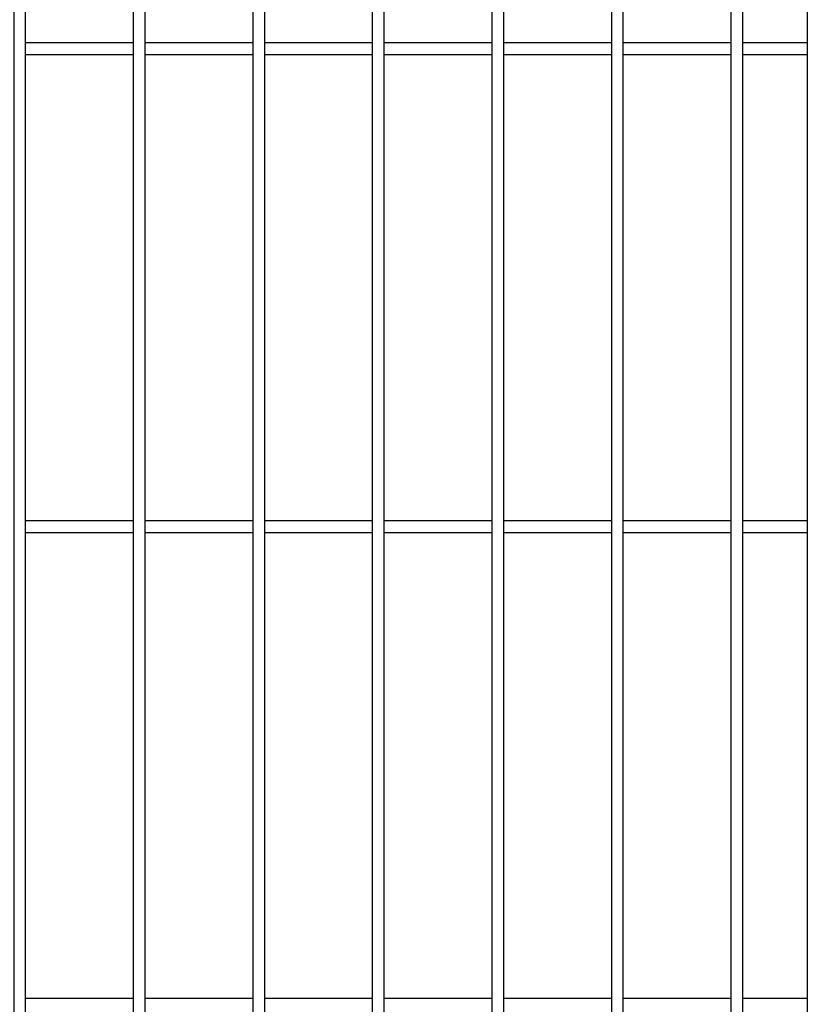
# Model space of a CAD drawing. Header units: inches. Extents: x 43593 to 117387, y -66787 to -26237.
# Tile 105 of 256: x 49973 to 50006, y -33610 to -33568. Entities that reach past the tile are written whole.
import ezdxf

# ---------------------------------------------------------------- set-up
doc = ezdxf.new("R2010")
doc.units = ezdxf.units.IN
doc.header["$MEASUREMENT"] = 0
doc.layers.add('AW OGRODZENIA', color=253, linetype='Continuous')

msp = doc.modelspace()

# ---------------------------------------------------------------- linework, layer by layer
at = {"layer": 'AW OGRODZENIA'}
for p, q in [((50005.618, -33529.891), (50005.618, -33644.491)), ((49972.918, -33569.351), (49977.422, -33569.351)), ((49972.918, -33569.351), (49977.422, -33569.351)), ((49972.918, -33569.351), (49977.422, -33569.351)), ((49972.918, -33569.351), (49977.422, -33569.351)), ((49972.918, -33569.351), (49977.422, -33569.351)), ((49972.918, -33569.351), (49977.422, -33569.351)), ((49972.918, -33569.351), (49977.422, -33569.351)), ((49972.918, -33569.351), (49977.422, -33569.351)), ((49972.918, -33569.351), (49977.422, -33569.351)), ((49972.918, -33569.351), (49977.422, -33569.351)), ((49972.918, -33569.351), (49977.422, -33569.351)), ((49972.918, -33569.351), (49977.422, -33569.351)), ((49972.918, -33569.351), (49977.422, -33569.351)), ((49972.918, -33569.351), (49977.422, -33569.351)), ((49972.918, -33569.351), (49977.422, -33569.351)), ((49972.918, -33569.351), (49977.422, -33569.351)), ((49972.918, -33569.351), (49977.422, -33569.351)), ((49972.918, -33569.351), (49977.422, -33569.351)), ((49972.918, -33569.351), (49977.422, -33569.351)), ((49972.918, -33569.351), (49977.422, -33569.351)), ((49972.918, -33569.351), (49977.422, -33569.351)), ((49972.918, -33569.351), (49977.422, -33569.351)), ((49972.918, -33569.351), (49977.422, -33569.351)), ((49972.918, -33569.351), (49977.422, -33569.351)), ((49972.918, -33569.351), (49977.422, -33569.351)), ((49977.918, -33569.351), (49982.422, -33569.351)), ((49977.918, -33569.351), (49982.422, -33569.351)), ((49977.918, -33569.351), (49982.422, -33569.351)), ((49977.918, -33569.351), (49982.422, -33569.351)), ((49977.918, -33569.351), (49982.422, -33569.351)), ((49977.918, -33569.351), (49982.422, -33569.351)), ((49977.918, -33569.351), (49982.422, -33569.351)), ((49977.918, -33569.351), (49982.422, -33569.351)), ((49977.918, -33569.351), (49982.422, -33569.351)), ((49977.918, -33569.351), (49982.422, -33569.351)), ((49977.918, -33569.351), (49982.422, -33569.351)), ((49977.918, -33569.351), (49982.422, -33569.351)), ((49977.918, -33569.351), (49982.422, -33569.351)), ((49977.918, -33569.351), (49982.422, -33569.351)), ((49977.918, -33569.351), (49982.422, -33569.351)), ((49977.918, -33569.351), (49982.422, -33569.351)), ((49977.918, -33569.351), (49982.422, -33569.351)), ((49977.918, -33569.351), (49982.422, -33569.351)), ((49977.918, -33569.351), (49982.422, -33569.351)), ((49977.918, -33569.351), (49982.422, -33569.351)), ((49977.918, -33569.351), (49982.422, -33569.351)), ((49977.918, -33569.351), (49982.422, -33569.351)), ((49977.918, -33569.351), (49982.422, -33569.351)), ((49977.918, -33569.351), (49982.422, -33569.351)), ((49977.918, -33569.351), (49982.422, -33569.351)), ((49982.918, -33569.351), (49987.422, -33569.351)), ((49982.918, -33569.351), (49987.422, -33569.351)), ((49982.918, -33569.351), (49987.422, -33569.351)), ((49982.918, -33569.351), (49987.422, -33569.351)), ((49982.918, -33569.351), (49987.422, -33569.351)), ((49982.918, -33569.351), (49987.422, -33569.351)), ((49982.918, -33569.351), (49987.422, -33569.351)), ((49982.918, -33569.351), (49987.422, -33569.351)), ((49982.918, -33569.351), (49987.422, -33569.351)), ((49982.918, -33569.351), (49987.422, -33569.351)), ((49982.918, -33569.351), (49987.422, -33569.351)), ((49982.918, -33569.351), (49987.422, -33569.351)), ((49982.918, -33569.351), (49987.422, -33569.351)), ((49982.918, -33569.351), (49987.422, -33569.351)), ((49982.918, -33569.351), (49987.422, -33569.351)), ((49982.918, -33569.351), (49987.422, -33569.351)), ((49982.918, -33569.351), (49987.422, -33569.351)), ((49982.918, -33569.351), (49987.422, -33569.351)), ((49982.918, -33569.351), (49987.422, -33569.351)), ((49982.918, -33569.351), (49987.422, -33569.351)), ((49982.918, -33569.351), (49987.422, -33569.351)), ((49982.918, -33569.351), (49987.422, -33569.351)), ((49982.918, -33569.351), (49987.422, -33569.351)), ((49982.918, -33569.351), (49987.422, -33569.351)), ((49982.918, -33569.351), (49987.422, -33569.351)), ((49987.918, -33569.351), (49992.422, -33569.351)), ((49987.918, -33569.351), (49992.422, -33569.351)), ((49987.918, -33569.351), (49992.422, -33569.351)), ((49987.918, -33569.351), (49992.422, -33569.351)), ((49987.918, -33569.351), (49992.422, -33569.351)), ((49987.918, -33569.351), (49992.422, -33569.351)), ((49987.918, -33569.351), (49992.422, -33569.351)), ((49987.918, -33569.351), (49992.422, -33569.351)), ((49987.918, -33569.351), (49992.422, -33569.351)), ((49987.918, -33569.351), (49992.422, -33569.351)), ((49987.918, -33569.351), (49992.422, -33569.351)), ((49987.918, -33569.351), (49992.422, -33569.351)), ((49987.918, -33569.351), (49992.422, -33569.351)), ((49987.918, -33569.351), (49992.422, -33569.351)), ((49987.918, -33569.351), (49992.422, -33569.351)), ((49987.918, -33569.351), (49992.422, -33569.351)), ((49987.918, -33569.351), (49992.422, -33569.351)), ((49987.918, -33569.351), (49992.422, -33569.351)), ((49987.918, -33569.351), (49992.422, -33569.351)), ((49987.918, -33569.351), (49992.422, -33569.351)), ((49987.918, -33569.351), (49992.422, -33569.351)), ((49987.918, -33569.351), (49992.422, -33569.351)), ((49987.918, -33569.351), (49992.422, -33569.351)), ((49987.918, -33569.351), (49992.422, -33569.351)), ((49987.918, -33569.351), (49992.422, -33569.351)), ((49992.918, -33569.351), (49997.422, -33569.351)), ((49992.918, -33569.351), (49997.422, -33569.351)), ((49992.918, -33569.351), (49997.422, -33569.351)), ((49992.918, -33569.351), (49997.422, -33569.351)), ((49992.918, -33569.351), (49997.422, -33569.351)), ((49992.918, -33569.351), (49997.422, -33569.351)), ((49992.918, -33569.351), (49997.422, -33569.351)), ((49992.918, -33569.351), (49997.422, -33569.351)), ((49992.918, -33569.351), (49997.422, -33569.351)), ((49992.918, -33569.351), (49997.422, -33569.351)), ((49992.918, -33569.351), (49997.422, -33569.351)), ((49992.918, -33569.351), (49997.422, -33569.351)), ((49992.918, -33569.351), (49997.422, -33569.351)), ((49992.918, -33569.351), (49997.422, -33569.351)), ((49992.918, -33569.351), (49997.422, -33569.351)), ((49992.918, -33569.351), (49997.422, -33569.351)), ((49992.918, -33569.351), (49997.422, -33569.351)), ((49992.918, -33569.351), (49997.422, -33569.351)), ((49992.918, -33569.351), (49997.422, -33569.351)), ((49992.918, -33569.351), (49997.422, -33569.351)), ((49992.918, -33569.351), (49997.422, -33569.351)), ((49992.918, -33569.351), (49997.422, -33569.351)), ((49992.918, -33569.351), (49997.422, -33569.351)), ((49992.918, -33569.351), (49997.422, -33569.351)), ((49992.918, -33569.351), (49997.422, -33569.351)), ((49997.918, -33569.351), (50002.422, -33569.351)), ((49997.918, -33569.351), (50002.422, -33569.351)), ((49997.918, -33569.351), (50002.422, -33569.351)), ((49997.918, -33569.351), (50002.422, -33569.351)), ((49997.918, -33569.351), (50002.422, -33569.351)), ((49997.918, -33569.351), (50002.422, -33569.351)), ((49997.918, -33569.351), (50002.422, -33569.351)), ((49997.918, -33569.351), (50002.422, -33569.351)), ((49997.918, -33569.351), (50002.422, -33569.351)), ((49997.918, -33569.351), (50002.422, -33569.351)), ((49997.918, -33569.351), (50002.422, -33569.351)), ((49997.918, -33569.351), (50002.422, -33569.351)), ((49997.918, -33569.351), (50002.422, -33569.351)), ((49997.918, -33569.351), (50002.422, -33569.351)), ((49997.918, -33569.351), (50002.422, -33569.351)), ((49997.918, -33569.351), (50002.422, -33569.351)), ((49997.918, -33569.351), (50002.422, -33569.351)), ((49997.918, -33569.351), (50002.422, -33569.351)), ((49997.918, -33569.351), (50002.422, -33569.351)), ((49997.918, -33569.351), (50002.422, -33569.351)), ((49997.918, -33569.351), (50002.422, -33569.351)), ((49997.918, -33569.351), (50002.422, -33569.351)), ((49997.918, -33569.351), (50002.422, -33569.351)), ((49997.918, -33569.351), (50002.422, -33569.351)), ((49997.918, -33569.351), (50002.422, -33569.351)), ((50002.918, -33569.351), (50005.618, -33569.351)), ((50002.918, -33569.351), (50005.618, -33569.351)), ((50002.918, -33569.351), (50005.618, -33569.351)), ((50002.918, -33569.351), (50005.618, -33569.351)), ((50002.918, -33569.351), (50005.618, -33569.351)), ((50002.918, -33569.351), (50005.618, -33569.351)), ((50002.918, -33569.351), (50005.618, -33569.351)), ((50002.918, -33569.351), (50005.618, -33569.351)), ((50002.918, -33569.351), (50005.618, -33569.351)), ((50002.918, -33569.351), (50005.618, -33569.351)), ((50002.918, -33569.351), (50005.618, -33569.351)), ((50002.918, -33569.351), (50005.618, -33569.351)), ((50002.918, -33569.351), (50005.618, -33569.351)), ((50002.918, -33569.351), (50005.618, -33569.351)), ((50002.918, -33569.351), (50005.618, -33569.351)), ((50002.918, -33569.351), (50005.618, -33569.351)), ((50002.918, -33569.351), (50005.618, -33569.351)), ((50002.918, -33569.351), (50005.618, -33569.351)), ((50002.918, -33569.351), (50005.618, -33569.351)), ((50002.918, -33569.351), (50005.618, -33569.351)), ((50002.918, -33569.351), (50005.618, -33569.351)), ((50002.918, -33569.351), (50005.618, -33569.351)), ((50002.918, -33569.351), (50005.618, -33569.351)), ((50002.918, -33569.351), (50005.618, -33569.351)), ((50002.918, -33569.351), (50005.618, -33569.351)), ((49972.918, -33569.851), (49977.422, -33569.851)), ((49972.918, -33569.851), (49977.422, -33569.851)), ((49972.918, -33569.851), (49977.422, -33569.851)), ((49972.918, -33569.851), (49977.422, -33569.851)), ((49972.918, -33569.851), (49977.422, -33569.851)), ((49972.918, -33569.851), (49977.422, -33569.851)), ((49972.918, -33569.851), (49977.422, -33569.851)), ((49972.918, -33569.851), (49977.422, -33569.851)), ((49972.918, -33569.851), (49977.422, -33569.851)), ((49972.918, -33569.851), (49977.422, -33569.851)), ((49972.918, -33569.851), (49977.422, -33569.851)), ((49972.918, -33569.851), (49977.422, -33569.851)), ((49972.918, -33569.851), (49977.422, -33569.851)), ((49972.918, -33569.851), (49977.422, -33569.851)), ((49972.918, -33569.851), (49977.422, -33569.851)), ((49972.918, -33569.851), (49977.422, -33569.851)), ((49972.918, -33569.851), (49977.422, -33569.851)), ((49972.918, -33569.851), (49977.422, -33569.851)), ((49972.918, -33569.851), (49977.422, -33569.851)), ((49972.918, -33569.851), (49977.422, -33569.851)), ((49972.918, -33569.851), (49977.422, -33569.851)), ((49972.918, -33569.851), (49977.422, -33569.851)), ((49972.918, -33569.851), (49977.422, -33569.851)), ((49972.918, -33569.851), (49977.422, -33569.851)), ((49972.918, -33569.851), (49977.422, -33569.851)), ((49977.918, -33569.851), (49982.422, -33569.851)), ((49977.918, -33569.851), (49982.422, -33569.851)), ((49977.918, -33569.851), (49982.422, -33569.851)), ((49977.918, -33569.851), (49982.422, -33569.851)), ((49977.918, -33569.851), (49982.422, -33569.851)), ((49977.918, -33569.851), (49982.422, -33569.851)), ((49977.918, -33569.851), (49982.422, -33569.851)), ((49977.918, -33569.851), (49982.422, -33569.851)), ((49977.918, -33569.851), (49982.422, -33569.851)), ((49977.918, -33569.851), (49982.422, -33569.851)), ((49977.918, -33569.851), (49982.422, -33569.851)), ((49977.918, -33569.851), (49982.422, -33569.851)), ((49977.918, -33569.851), (49982.422, -33569.851)), ((49977.918, -33569.851), (49982.422, -33569.851)), ((49977.918, -33569.851), (49982.422, -33569.851)), ((49977.918, -33569.851), (49982.422, -33569.851)), ((49977.918, -33569.851), (49982.422, -33569.851)), ((49977.918, -33569.851), (49982.422, -33569.851)), ((49977.918, -33569.851), (49982.422, -33569.851)), ((49977.918, -33569.851), (49982.422, -33569.851)), ((49977.918, -33569.851), (49982.422, -33569.851)), ((49977.918, -33569.851), (49982.422, -33569.851)), ((49977.918, -33569.851), (49982.422, -33569.851)), ((49977.918, -33569.851), (49982.422, -33569.851)), ((49977.918, -33569.851), (49982.422, -33569.851)), ((49982.918, -33569.851), (49987.422, -33569.851)), ((49982.918, -33569.851), (49987.422, -33569.851)), ((49982.918, -33569.851), (49987.422, -33569.851)), ((49982.918, -33569.851), (49987.422, -33569.851)), ((49982.918, -33569.851), (49987.422, -33569.851)), ((49982.918, -33569.851), (49987.422, -33569.851)), ((49982.918, -33569.851), (49987.422, -33569.851)), ((49982.918, -33569.851), (49987.422, -33569.851)), ((49982.918, -33569.851), (49987.422, -33569.851)), ((49982.918, -33569.851), (49987.422, -33569.851)), ((49982.918, -33569.851), (49987.422, -33569.851)), ((49982.918, -33569.851), (49987.422, -33569.851)), ((49982.918, -33569.851), (49987.422, -33569.851)), ((49982.918, -33569.851), (49987.422, -33569.851)), ((49982.918, -33569.851), (49987.422, -33569.851)), ((49982.918, -33569.851), (49987.422, -33569.851)), ((49982.918, -33569.851), (49987.422, -33569.851)), ((49982.918, -33569.851), (49987.422, -33569.851)), ((49982.918, -33569.851), (49987.422, -33569.851)), ((49982.918, -33569.851), (49987.422, -33569.851)), ((49982.918, -33569.851), (49987.422, -33569.851)), ((49982.918, -33569.851), (49987.422, -33569.851)), ((49982.918, -33569.851), (49987.422, -33569.851)), ((49982.918, -33569.851), (49987.422, -33569.851)), ((49982.918, -33569.851), (49987.422, -33569.851)), ((49987.918, -33569.851), (49992.422, -33569.851)), ((49987.918, -33569.851), (49992.422, -33569.851)), ((49987.918, -33569.851), (49992.422, -33569.851)), ((49987.918, -33569.851), (49992.422, -33569.851)), ((49987.918, -33569.851), (49992.422, -33569.851)), ((49987.918, -33569.851), (49992.422, -33569.851)), ((49987.918, -33569.851), (49992.422, -33569.851)), ((49987.918, -33569.851), (49992.422, -33569.851)), ((49987.918, -33569.851), (49992.422, -33569.851)), ((49987.918, -33569.851), (49992.422, -33569.851)), ((49987.918, -33569.851), (49992.422, -33569.851)), ((49987.918, -33569.851), (49992.422, -33569.851)), ((49987.918, -33569.851), (49992.422, -33569.851)), ((49987.918, -33569.851), (49992.422, -33569.851)), ((49987.918, -33569.851), (49992.422, -33569.851)), ((49987.918, -33569.851), (49992.422, -33569.851)), ((49987.918, -33569.851), (49992.422, -33569.851)), ((49987.918, -33569.851), (49992.422, -33569.851)), ((49987.918, -33569.851), (49992.422, -33569.851)), ((49987.918, -33569.851), (49992.422, -33569.851)), ((49987.918, -33569.851), (49992.422, -33569.851)), ((49987.918, -33569.851), (49992.422, -33569.851)), ((49987.918, -33569.851), (49992.422, -33569.851)), ((49987.918, -33569.851), (49992.422, -33569.851)), ((49987.918, -33569.851), (49992.422, -33569.851)), ((49992.918, -33569.851), (49997.422, -33569.851)), ((49992.918, -33569.851), (49997.422, -33569.851)), ((49992.918, -33569.851), (49997.422, -33569.851)), ((49992.918, -33569.851), (49997.422, -33569.851)), ((49992.918, -33569.851), (49997.422, -33569.851)), ((49992.918, -33569.851), (49997.422, -33569.851)), ((49992.918, -33569.851), (49997.422, -33569.851)), ((49992.918, -33569.851), (49997.422, -33569.851)), ((49992.918, -33569.851), (49997.422, -33569.851)), ((49992.918, -33569.851), (49997.422, -33569.851)), ((49992.918, -33569.851), (49997.422, -33569.851)), ((49992.918, -33569.851), (49997.422, -33569.851)), ((49992.918, -33569.851), (49997.422, -33569.851)), ((49992.918, -33569.851), (49997.422, -33569.851)), ((49992.918, -33569.851), (49997.422, -33569.851)), ((49992.918, -33569.851), (49997.422, -33569.851)), ((49992.918, -33569.851), (49997.422, -33569.851)), ((49992.918, -33569.851), (49997.422, -33569.851)), ((49992.918, -33569.851), (49997.422, -33569.851)), ((49992.918, -33569.851), (49997.422, -33569.851)), ((49992.918, -33569.851), (49997.422, -33569.851)), ((49992.918, -33569.851), (49997.422, -33569.851)), ((49992.918, -33569.851), (49997.422, -33569.851)), ((49992.918, -33569.851), (49997.422, -33569.851)), ((49992.918, -33569.851), (49997.422, -33569.851)), ((49997.918, -33569.851), (50002.422, -33569.851)), ((49997.918, -33569.851), (50002.422, -33569.851)), ((49997.918, -33569.851), (50002.422, -33569.851)), ((49997.918, -33569.851), (50002.422, -33569.851)), ((49997.918, -33569.851), (50002.422, -33569.851)), ((49997.918, -33569.851), (50002.422, -33569.851)), ((49997.918, -33569.851), (50002.422, -33569.851)), ((49997.918, -33569.851), (50002.422, -33569.851)), ((49997.918, -33569.851), (50002.422, -33569.851)), ((49997.918, -33569.851), (50002.422, -33569.851)), ((49997.918, -33569.851), (50002.422, -33569.851)), ((49997.918, -33569.851), (50002.422, -33569.851)), ((49997.918, -33569.851), (50002.422, -33569.851)), ((49997.918, -33569.851), (50002.422, -33569.851)), ((49997.918, -33569.851), (50002.422, -33569.851)), ((49997.918, -33569.851), (50002.422, -33569.851)), ((49997.918, -33569.851), (50002.422, -33569.851)), ((49997.918, -33569.851), (50002.422, -33569.851)), ((49997.918, -33569.851), (50002.422, -33569.851)), ((49997.918, -33569.851), (50002.422, -33569.851)), ((49997.918, -33569.851), (50002.422, -33569.851)), ((49997.918, -33569.851), (50002.422, -33569.851)), ((49997.918, -33569.851), (50002.422, -33569.851)), ((49997.918, -33569.851), (50002.422, -33569.851)), ((49997.918, -33569.851), (50002.422, -33569.851)), ((50002.918, -33569.851), (50005.618, -33569.851)), ((50002.918, -33569.851), (50005.618, -33569.851)), ((50002.918, -33569.851), (50005.618, -33569.851)), ((50002.918, -33569.851), (50005.618, -33569.851)), ((50002.918, -33569.851), (50005.618, -33569.851)), ((50002.918, -33569.851), (50005.618, -33569.851)), ((50002.918, -33569.851), (50005.618, -33569.851)), ((50002.918, -33569.851), (50005.618, -33569.851)), ((50002.918, -33569.851), (50005.618, -33569.851)), ((50002.918, -33569.851), (50005.618, -33569.851)), ((50002.918, -33569.851), (50005.618, -33569.851)), ((50002.918, -33569.851), (50005.618, -33569.851)), ((50002.918, -33569.851), (50005.618, -33569.851)), ((50002.918, -33569.851), (50005.618, -33569.851)), ((50002.918, -33569.851), (50005.618, -33569.851)), ((50002.918, -33569.851), (50005.618, -33569.851)), ((50002.918, -33569.851), (50005.618, -33569.851)), ((50002.918, -33569.851), (50005.618, -33569.851)), ((50002.918, -33569.851), (50005.618, -33569.851)), ((50002.918, -33569.851), (50005.618, -33569.851)), ((50002.918, -33569.851), (50005.618, -33569.851)), ((50002.918, -33569.851), (50005.618, -33569.851)), ((50002.918, -33569.851), (50005.618, -33569.851)), ((50002.918, -33569.851), (50005.618, -33569.851)), ((50002.918, -33569.851), (50005.618, -33569.851)), ((49972.918, -33589.351), (49977.422, -33589.351)), ((49972.918, -33589.351), (49977.422, -33589.351)), ((49972.918, -33589.351), (49977.422, -33589.351)), ((49972.918, -33589.351), (49977.422, -33589.351)), ((49972.918, -33589.351), (49977.422, -33589.351)), ((49972.918, -33589.351), (49977.422, -33589.351)), ((49972.918, -33589.351), (49977.422, -33589.351)), ((49972.918, -33589.351), (49977.422, -33589.351)), ((49972.918, -33589.351), (49977.422, -33589.351)), ((49972.918, -33589.351), (49977.422, -33589.351)), ((49972.918, -33589.351), (49977.422, -33589.351)), ((49972.918, -33589.351), (49977.422, -33589.351)), ((49972.918, -33589.351), (49977.422, -33589.351)), ((49972.918, -33589.351), (49977.422, -33589.351)), ((49972.918, -33589.351), (49977.422, -33589.351)), ((49972.918, -33589.351), (49977.422, -33589.351)), ((49972.918, -33589.351), (49977.422, -33589.351)), ((49972.918, -33589.351), (49977.422, -33589.351)), ((49972.918, -33589.351), (49977.422, -33589.351)), ((49972.918, -33589.351), (49977.422, -33589.351)), ((49972.918, -33589.351), (49977.422, -33589.351)), ((49972.918, -33589.351), (49977.422, -33589.351)), ((49972.918, -33589.351), (49977.422, -33589.351)), ((49972.918, -33589.351), (49977.422, -33589.351)), ((49972.918, -33589.351), (49977.422, -33589.351)), ((49977.918, -33589.351), (49982.422, -33589.351)), ((49977.918, -33589.351), (49982.422, -33589.351)), ((49977.918, -33589.351), (49982.422, -33589.351)), ((49977.918, -33589.351), (49982.422, -33589.351)), ((49977.918, -33589.351), (49982.422, -33589.351)), ((49977.918, -33589.351), (49982.422, -33589.351)), ((49977.918, -33589.351), (49982.422, -33589.351)), ((49977.918, -33589.351), (49982.422, -33589.351)), ((49977.918, -33589.351), (49982.422, -33589.351)), ((49977.918, -33589.351), (49982.422, -33589.351)), ((49977.918, -33589.351), (49982.422, -33589.351)), ((49977.918, -33589.351), (49982.422, -33589.351)), ((49977.918, -33589.351), (49982.422, -33589.351)), ((49977.918, -33589.351), (49982.422, -33589.351)), ((49977.918, -33589.351), (49982.422, -33589.351)), ((49977.918, -33589.351), (49982.422, -33589.351)), ((49977.918, -33589.351), (49982.422, -33589.351)), ((49977.918, -33589.351), (49982.422, -33589.351)), ((49977.918, -33589.351), (49982.422, -33589.351)), ((49977.918, -33589.351), (49982.422, -33589.351)), ((49977.918, -33589.351), (49982.422, -33589.351)), ((49977.918, -33589.351), (49982.422, -33589.351)), ((49977.918, -33589.351), (49982.422, -33589.351)), ((49977.918, -33589.351), (49982.422, -33589.351)), ((49977.918, -33589.351), (49982.422, -33589.351)), ((49982.918, -33589.351), (49987.422, -33589.351)), ((49982.918, -33589.351), (49987.422, -33589.351)), ((49982.918, -33589.351), (49987.422, -33589.351)), ((49982.918, -33589.351), (49987.422, -33589.351)), ((49982.918, -33589.351), (49987.422, -33589.351)), ((49982.918, -33589.351), (49987.422, -33589.351)), ((49982.918, -33589.351), (49987.422, -33589.351)), ((49982.918, -33589.351), (49987.422, -33589.351)), ((49982.918, -33589.351), (49987.422, -33589.351)), ((49982.918, -33589.351), (49987.422, -33589.351)), ((49982.918, -33589.351), (49987.422, -33589.351)), ((49982.918, -33589.351), (49987.422, -33589.351)), ((49982.918, -33589.351), (49987.422, -33589.351)), ((49982.918, -33589.351), (49987.422, -33589.351)), ((49982.918, -33589.351), (49987.422, -33589.351)), ((49982.918, -33589.351), (49987.422, -33589.351)), ((49982.918, -33589.351), (49987.422, -33589.351)), ((49982.918, -33589.351), (49987.422, -33589.351)), ((49982.918, -33589.351), (49987.422, -33589.351)), ((49982.918, -33589.351), (49987.422, -33589.351)), ((49982.918, -33589.351), (49987.422, -33589.351)), ((49982.918, -33589.351), (49987.422, -33589.351)), ((49982.918, -33589.351), (49987.422, -33589.351)), ((49982.918, -33589.351), (49987.422, -33589.351)), ((49982.918, -33589.351), (49987.422, -33589.351)), ((49987.918, -33589.351), (49992.422, -33589.351)), ((49987.918, -33589.351), (49992.422, -33589.351)), ((49987.918, -33589.351), (49992.422, -33589.351)), ((49987.918, -33589.351), (49992.422, -33589.351)), ((49987.918, -33589.351), (49992.422, -33589.351)), ((49987.918, -33589.351), (49992.422, -33589.351)), ((49987.918, -33589.351), (49992.422, -33589.351)), ((49987.918, -33589.351), (49992.422, -33589.351)), ((49987.918, -33589.351), (49992.422, -33589.351)), ((49987.918, -33589.351), (49992.422, -33589.351)), ((49987.918, -33589.351), (49992.422, -33589.351)), ((49987.918, -33589.351), (49992.422, -33589.351)), ((49987.918, -33589.351), (49992.422, -33589.351)), ((49987.918, -33589.351), (49992.422, -33589.351)), ((49987.918, -33589.351), (49992.422, -33589.351)), ((49987.918, -33589.351), (49992.422, -33589.351)), ((49987.918, -33589.351), (49992.422, -33589.351)), ((49987.918, -33589.351), (49992.422, -33589.351)), ((49987.918, -33589.351), (49992.422, -33589.351)), ((49987.918, -33589.351), (49992.422, -33589.351)), ((49987.918, -33589.351), (49992.422, -33589.351)), ((49987.918, -33589.351), (49992.422, -33589.351)), ((49987.918, -33589.351), (49992.422, -33589.351)), ((49987.918, -33589.351), (49992.422, -33589.351)), ((49987.918, -33589.351), (49992.422, -33589.351)), ((49992.918, -33589.351), (49997.422, -33589.351)), ((49992.918, -33589.351), (49997.422, -33589.351)), ((49992.918, -33589.351), (49997.422, -33589.351)), ((49992.918, -33589.351), (49997.422, -33589.351)), ((49992.918, -33589.351), (49997.422, -33589.351)), ((49992.918, -33589.351), (49997.422, -33589.351)), ((49992.918, -33589.351), (49997.422, -33589.351)), ((49992.918, -33589.351), (49997.422, -33589.351)), ((49992.918, -33589.351), (49997.422, -33589.351)), ((49992.918, -33589.351), (49997.422, -33589.351)), ((49992.918, -33589.351), (49997.422, -33589.351)), ((49992.918, -33589.351), (49997.422, -33589.351)), ((49992.918, -33589.351), (49997.422, -33589.351)), ((49992.918, -33589.351), (49997.422, -33589.351)), ((49992.918, -33589.351), (49997.422, -33589.351)), ((49992.918, -33589.351), (49997.422, -33589.351)), ((49992.918, -33589.351), (49997.422, -33589.351)), ((49992.918, -33589.351), (49997.422, -33589.351)), ((49992.918, -33589.351), (49997.422, -33589.351)), ((49992.918, -33589.351), (49997.422, -33589.351)), ((49992.918, -33589.351), (49997.422, -33589.351)), ((49992.918, -33589.351), (49997.422, -33589.351)), ((49992.918, -33589.351), (49997.422, -33589.351)), ((49992.918, -33589.351), (49997.422, -33589.351)), ((49992.918, -33589.351), (49997.422, -33589.351)), ((49997.918, -33589.351), (50002.422, -33589.351)), ((49997.918, -33589.351), (50002.422, -33589.351)), ((49997.918, -33589.351), (50002.422, -33589.351)), ((49997.918, -33589.351), (50002.422, -33589.351)), ((49997.918, -33589.351), (50002.422, -33589.351)), ((49997.918, -33589.351), (50002.422, -33589.351)), ((49997.918, -33589.351), (50002.422, -33589.351)), ((49997.918, -33589.351), (50002.422, -33589.351)), ((49997.918, -33589.351), (50002.422, -33589.351)), ((49997.918, -33589.351), (50002.422, -33589.351)), ((49997.918, -33589.351), (50002.422, -33589.351)), ((49997.918, -33589.351), (50002.422, -33589.351)), ((49997.918, -33589.351), (50002.422, -33589.351)), ((49997.918, -33589.351), (50002.422, -33589.351)), ((49997.918, -33589.351), (50002.422, -33589.351)), ((49997.918, -33589.351), (50002.422, -33589.351)), ((49997.918, -33589.351), (50002.422, -33589.351)), ((49997.918, -33589.351), (50002.422, -33589.351)), ((49997.918, -33589.351), (50002.422, -33589.351)), ((49997.918, -33589.351), (50002.422, -33589.351)), ((49997.918, -33589.351), (50002.422, -33589.351)), ((49997.918, -33589.351), (50002.422, -33589.351)), ((49997.918, -33589.351), (50002.422, -33589.351)), ((49997.918, -33589.351), (50002.422, -33589.351)), ((49997.918, -33589.351), (50002.422, -33589.351)), ((50002.918, -33589.351), (50005.618, -33589.351)), ((50002.918, -33589.351), (50005.618, -33589.351)), ((50002.918, -33589.351), (50005.618, -33589.351)), ((50002.918, -33589.351), (50005.618, -33589.351)), ((50002.918, -33589.351), (50005.618, -33589.351)), ((50002.918, -33589.351), (50005.618, -33589.351)), ((50002.918, -33589.351), (50005.618, -33589.351)), ((50002.918, -33589.351), (50005.618, -33589.351)), ((50002.918, -33589.351), (50005.618, -33589.351)), ((50002.918, -33589.351), (50005.618, -33589.351)), ((50002.918, -33589.351), (50005.618, -33589.351)), ((50002.918, -33589.351), (50005.618, -33589.351)), ((50002.918, -33589.351), (50005.618, -33589.351)), ((50002.918, -33589.351), (50005.618, -33589.351)), ((50002.918, -33589.351), (50005.618, -33589.351)), ((50002.918, -33589.351), (50005.618, -33589.351)), ((50002.918, -33589.351), (50005.618, -33589.351)), ((50002.918, -33589.351), (50005.618, -33589.351)), ((50002.918, -33589.351), (50005.618, -33589.351)), ((50002.918, -33589.351), (50005.618, -33589.351)), ((50002.918, -33589.351), (50005.618, -33589.351)), ((50002.918, -33589.351), (50005.618, -33589.351)), ((50002.918, -33589.351), (50005.618, -33589.351)), ((50002.918, -33589.351), (50005.618, -33589.351)), ((50002.918, -33589.351), (50005.618, -33589.351)), ((49972.918, -33589.851), (49977.422, -33589.851)), ((49972.918, -33589.851), (49977.422, -33589.851)), ((49972.918, -33589.851), (49977.422, -33589.851)), ((49972.918, -33589.851), (49977.422, -33589.851)), ((49972.918, -33589.851), (49977.422, -33589.851)), ((49972.918, -33589.851), (49977.422, -33589.851)), ((49972.918, -33589.851), (49977.422, -33589.851)), ((49972.918, -33589.851), (49977.422, -33589.851)), ((49972.918, -33589.851), (49977.422, -33589.851)), ((49972.918, -33589.851), (49977.422, -33589.851)), ((49972.918, -33589.851), (49977.422, -33589.851)), ((49972.918, -33589.851), (49977.422, -33589.851)), ((49972.918, -33589.851), (49977.422, -33589.851)), ((49972.918, -33589.851), (49977.422, -33589.851)), ((49972.918, -33589.851), (49977.422, -33589.851)), ((49972.918, -33589.851), (49977.422, -33589.851)), ((49972.918, -33589.851), (49977.422, -33589.851)), ((49972.918, -33589.851), (49977.422, -33589.851)), ((49972.918, -33589.851), (49977.422, -33589.851)), ((49972.918, -33589.851), (49977.422, -33589.851)), ((49972.918, -33589.851), (49977.422, -33589.851)), ((49972.918, -33589.851), (49977.422, -33589.851)), ((49972.918, -33589.851), (49977.422, -33589.851)), ((49972.918, -33589.851), (49977.422, -33589.851)), ((49972.918, -33589.851), (49977.422, -33589.851)), ((49977.918, -33589.851), (49982.422, -33589.851)), ((49977.918, -33589.851), (49982.422, -33589.851)), ((49977.918, -33589.851), (49982.422, -33589.851)), ((49977.918, -33589.851), (49982.422, -33589.851)), ((49977.918, -33589.851), (49982.422, -33589.851)), ((49977.918, -33589.851), (49982.422, -33589.851)), ((49977.918, -33589.851), (49982.422, -33589.851)), ((49977.918, -33589.851), (49982.422, -33589.851)), ((49977.918, -33589.851), (49982.422, -33589.851)), ((49977.918, -33589.851), (49982.422, -33589.851)), ((49977.918, -33589.851), (49982.422, -33589.851)), ((49977.918, -33589.851), (49982.422, -33589.851)), ((49977.918, -33589.851), (49982.422, -33589.851)), ((49977.918, -33589.851), (49982.422, -33589.851)), ((49977.918, -33589.851), (49982.422, -33589.851)), ((49977.918, -33589.851), (49982.422, -33589.851)), ((49977.918, -33589.851), (49982.422, -33589.851)), ((49977.918, -33589.851), (49982.422, -33589.851)), ((49977.918, -33589.851), (49982.422, -33589.851)), ((49977.918, -33589.851), (49982.422, -33589.851)), ((49977.918, -33589.851), (49982.422, -33589.851)), ((49977.918, -33589.851), (49982.422, -33589.851)), ((49977.918, -33589.851), (49982.422, -33589.851)), ((49977.918, -33589.851), (49982.422, -33589.851)), ((49977.918, -33589.851), (49982.422, -33589.851)), ((49982.918, -33589.851), (49987.422, -33589.851)), ((49982.918, -33589.851), (49987.422, -33589.851)), ((49982.918, -33589.851), (49987.422, -33589.851)), ((49982.918, -33589.851), (49987.422, -33589.851)), ((49982.918, -33589.851), (49987.422, -33589.851)), ((49982.918, -33589.851), (49987.422, -33589.851)), ((49982.918, -33589.851), (49987.422, -33589.851)), ((49982.918, -33589.851), (49987.422, -33589.851)), ((49982.918, -33589.851), (49987.422, -33589.851)), ((49982.918, -33589.851), (49987.422, -33589.851)), ((49982.918, -33589.851), (49987.422, -33589.851)), ((49982.918, -33589.851), (49987.422, -33589.851)), ((49982.918, -33589.851), (49987.422, -33589.851)), ((49982.918, -33589.851), (49987.422, -33589.851)), ((49982.918, -33589.851), (49987.422, -33589.851)), ((49982.918, -33589.851), (49987.422, -33589.851)), ((49982.918, -33589.851), (49987.422, -33589.851)), ((49982.918, -33589.851), (49987.422, -33589.851)), ((49982.918, -33589.851), (49987.422, -33589.851)), ((49982.918, -33589.851), (49987.422, -33589.851)), ((49982.918, -33589.851), (49987.422, -33589.851)), ((49982.918, -33589.851), (49987.422, -33589.851)), ((49982.918, -33589.851), (49987.422, -33589.851)), ((49982.918, -33589.851), (49987.422, -33589.851)), ((49982.918, -33589.851), (49987.422, -33589.851)), ((49987.918, -33589.851), (49992.422, -33589.851)), ((49987.918, -33589.851), (49992.422, -33589.851)), ((49987.918, -33589.851), (49992.422, -33589.851)), ((49987.918, -33589.851), (49992.422, -33589.851)), ((49987.918, -33589.851), (49992.422, -33589.851)), ((49987.918, -33589.851), (49992.422, -33589.851)), ((49987.918, -33589.851), (49992.422, -33589.851)), ((49987.918, -33589.851), (49992.422, -33589.851)), ((49987.918, -33589.851), (49992.422, -33589.851)), ((49987.918, -33589.851), (49992.422, -33589.851)), ((49987.918, -33589.851), (49992.422, -33589.851)), ((49987.918, -33589.851), (49992.422, -33589.851)), ((49987.918, -33589.851), (49992.422, -33589.851)), ((49987.918, -33589.851), (49992.422, -33589.851)), ((49987.918, -33589.851), (49992.422, -33589.851)), ((49987.918, -33589.851), (49992.422, -33589.851)), ((49987.918, -33589.851), (49992.422, -33589.851)), ((49987.918, -33589.851), (49992.422, -33589.851)), ((49987.918, -33589.851), (49992.422, -33589.851)), ((49987.918, -33589.851), (49992.422, -33589.851)), ((49987.918, -33589.851), (49992.422, -33589.851)), ((49987.918, -33589.851), (49992.422, -33589.851)), ((49987.918, -33589.851), (49992.422, -33589.851)), ((49987.918, -33589.851), (49992.422, -33589.851)), ((49987.918, -33589.851), (49992.422, -33589.851)), ((49992.918, -33589.851), (49997.422, -33589.851)), ((49992.918, -33589.851), (49997.422, -33589.851)), ((49992.918, -33589.851), (49997.422, -33589.851)), ((49992.918, -33589.851), (49997.422, -33589.851)), ((49992.918, -33589.851), (49997.422, -33589.851)), ((49992.918, -33589.851), (49997.422, -33589.851)), ((49992.918, -33589.851), (49997.422, -33589.851)), ((49992.918, -33589.851), (49997.422, -33589.851)), ((49992.918, -33589.851), (49997.422, -33589.851)), ((49992.918, -33589.851), (49997.422, -33589.851)), ((49992.918, -33589.851), (49997.422, -33589.851)), ((49992.918, -33589.851), (49997.422, -33589.851)), ((49992.918, -33589.851), (49997.422, -33589.851)), ((49992.918, -33589.851), (49997.422, -33589.851)), ((49992.918, -33589.851), (49997.422, -33589.851)), ((49992.918, -33589.851), (49997.422, -33589.851)), ((49992.918, -33589.851), (49997.422, -33589.851)), ((49992.918, -33589.851), (49997.422, -33589.851)), ((49992.918, -33589.851), (49997.422, -33589.851)), ((49992.918, -33589.851), (49997.422, -33589.851)), ((49992.918, -33589.851), (49997.422, -33589.851)), ((49992.918, -33589.851), (49997.422, -33589.851)), ((49992.918, -33589.851), (49997.422, -33589.851)), ((49992.918, -33589.851), (49997.422, -33589.851)), ((49992.918, -33589.851), (49997.422, -33589.851)), ((49997.918, -33589.851), (50002.422, -33589.851)), ((49997.918, -33589.851), (50002.422, -33589.851)), ((49997.918, -33589.851), (50002.422, -33589.851)), ((49997.918, -33589.851), (50002.422, -33589.851)), ((49997.918, -33589.851), (50002.422, -33589.851)), ((49997.918, -33589.851), (50002.422, -33589.851)), ((49997.918, -33589.851), (50002.422, -33589.851)), ((49997.918, -33589.851), (50002.422, -33589.851)), ((49997.918, -33589.851), (50002.422, -33589.851)), ((49997.918, -33589.851), (50002.422, -33589.851)), ((49997.918, -33589.851), (50002.422, -33589.851)), ((49997.918, -33589.851), (50002.422, -33589.851)), ((49997.918, -33589.851), (50002.422, -33589.851)), ((49997.918, -33589.851), (50002.422, -33589.851)), ((49997.918, -33589.851), (50002.422, -33589.851)), ((49997.918, -33589.851), (50002.422, -33589.851)), ((49997.918, -33589.851), (50002.422, -33589.851)), ((49997.918, -33589.851), (50002.422, -33589.851)), ((49997.918, -33589.851), (50002.422, -33589.851)), ((49997.918, -33589.851), (50002.422, -33589.851)), ((49997.918, -33589.851), (50002.422, -33589.851)), ((49997.918, -33589.851), (50002.422, -33589.851)), ((49997.918, -33589.851), (50002.422, -33589.851)), ((49997.918, -33589.851), (50002.422, -33589.851)), ((49997.918, -33589.851), (50002.422, -33589.851)), ((50002.918, -33589.851), (50005.618, -33589.851)), ((50002.918, -33589.851), (50005.618, -33589.851)), ((50002.918, -33589.851), (50005.618, -33589.851)), ((50002.918, -33589.851), (50005.618, -33589.851)), ((50002.918, -33589.851), (50005.618, -33589.851)), ((50002.918, -33589.851), (50005.618, -33589.851)), ((50002.918, -33589.851), (50005.618, -33589.851)), ((50002.918, -33589.851), (50005.618, -33589.851)), ((50002.918, -33589.851), (50005.618, -33589.851)), ((50002.918, -33589.851), (50005.618, -33589.851)), ((50002.918, -33589.851), (50005.618, -33589.851)), ((50002.918, -33589.851), (50005.618, -33589.851)), ((50002.918, -33589.851), (50005.618, -33589.851)), ((50002.918, -33589.851), (50005.618, -33589.851)), ((50002.918, -33589.851), (50005.618, -33589.851)), ((50002.918, -33589.851), (50005.618, -33589.851)), ((50002.918, -33589.851), (50005.618, -33589.851)), ((50002.918, -33589.851), (50005.618, -33589.851)), ((50002.918, -33589.851), (50005.618, -33589.851)), ((50002.918, -33589.851), (50005.618, -33589.851)), ((50002.918, -33589.851), (50005.618, -33589.851)), ((50002.918, -33589.851), (50005.618, -33589.851)), ((50002.918, -33589.851), (50005.618, -33589.851)), ((50002.918, -33589.851), (50005.618, -33589.851)), ((50002.918, -33589.851), (50005.618, -33589.851)), ((49972.918, -33609.351), (49977.422, -33609.351)), ((49972.918, -33609.351), (49977.422, -33609.351)), ((49972.918, -33609.351), (49977.422, -33609.351)), ((49972.918, -33609.351), (49977.422, -33609.351)), ((49972.918, -33609.351), (49977.422, -33609.351)), ((49972.918, -33609.351), (49977.422, -33609.351)), ((49972.918, -33609.351), (49977.422, -33609.351)), ((49972.918, -33609.351), (49977.422, -33609.351)), ((49972.918, -33609.351), (49977.422, -33609.351)), ((49972.918, -33609.351), (49977.422, -33609.351)), ((49972.918, -33609.351), (49977.422, -33609.351)), ((49972.918, -33609.351), (49977.422, -33609.351)), ((49972.918, -33609.351), (49977.422, -33609.351)), ((49972.918, -33609.351), (49977.422, -33609.351)), ((49972.918, -33609.351), (49977.422, -33609.351)), ((49972.918, -33609.351), (49977.422, -33609.351)), ((49972.918, -33609.351), (49977.422, -33609.351)), ((49972.918, -33609.351), (49977.422, -33609.351)), ((49972.918, -33609.351), (49977.422, -33609.351)), ((49972.918, -33609.351), (49977.422, -33609.351)), ((49972.918, -33609.351), (49977.422, -33609.351)), ((49972.918, -33609.351), (49977.422, -33609.351)), ((49972.918, -33609.351), (49977.422, -33609.351)), ((49972.918, -33609.351), (49977.422, -33609.351)), ((49972.918, -33609.351), (49977.422, -33609.351)), ((49977.918, -33609.351), (49982.422, -33609.351)), ((49977.918, -33609.351), (49982.422, -33609.351)), ((49977.918, -33609.351), (49982.422, -33609.351)), ((49977.918, -33609.351), (49982.422, -33609.351)), ((49977.918, -33609.351), (49982.422, -33609.351)), ((49977.918, -33609.351), (49982.422, -33609.351)), ((49977.918, -33609.351), (49982.422, -33609.351)), ((49977.918, -33609.351), (49982.422, -33609.351)), ((49977.918, -33609.351), (49982.422, -33609.351)), ((49977.918, -33609.351), (49982.422, -33609.351)), ((49977.918, -33609.351), (49982.422, -33609.351)), ((49977.918, -33609.351), (49982.422, -33609.351)), ((49977.918, -33609.351), (49982.422, -33609.351)), ((49977.918, -33609.351), (49982.422, -33609.351)), ((49977.918, -33609.351), (49982.422, -33609.351)), ((49977.918, -33609.351), (49982.422, -33609.351)), ((49977.918, -33609.351), (49982.422, -33609.351)), ((49977.918, -33609.351), (49982.422, -33609.351)), ((49977.918, -33609.351), (49982.422, -33609.351)), ((49977.918, -33609.351), (49982.422, -33609.351)), ((49977.918, -33609.351), (49982.422, -33609.351)), ((49977.918, -33609.351), (49982.422, -33609.351)), ((49977.918, -33609.351), (49982.422, -33609.351)), ((49977.918, -33609.351), (49982.422, -33609.351)), ((49977.918, -33609.351), (49982.422, -33609.351)), ((49982.918, -33609.351), (49987.422, -33609.351)), ((49982.918, -33609.351), (49987.422, -33609.351)), ((49982.918, -33609.351), (49987.422, -33609.351)), ((49982.918, -33609.351), (49987.422, -33609.351)), ((49982.918, -33609.351), (49987.422, -33609.351)), ((49982.918, -33609.351), (49987.422, -33609.351)), ((49982.918, -33609.351), (49987.422, -33609.351)), ((49982.918, -33609.351), (49987.422, -33609.351)), ((49982.918, -33609.351), (49987.422, -33609.351)), ((49982.918, -33609.351), (49987.422, -33609.351)), ((49982.918, -33609.351), (49987.422, -33609.351)), ((49982.918, -33609.351), (49987.422, -33609.351)), ((49982.918, -33609.351), (49987.422, -33609.351)), ((49982.918, -33609.351), (49987.422, -33609.351)), ((49982.918, -33609.351), (49987.422, -33609.351)), ((49982.918, -33609.351), (49987.422, -33609.351)), ((49982.918, -33609.351), (49987.422, -33609.351)), ((49982.918, -33609.351), (49987.422, -33609.351)), ((49982.918, -33609.351), (49987.422, -33609.351)), ((49982.918, -33609.351), (49987.422, -33609.351)), ((49982.918, -33609.351), (49987.422, -33609.351)), ((49982.918, -33609.351), (49987.422, -33609.351)), ((49982.918, -33609.351), (49987.422, -33609.351)), ((49982.918, -33609.351), (49987.422, -33609.351)), ((49982.918, -33609.351), (49987.422, -33609.351)), ((49987.918, -33609.351), (49992.422, -33609.351)), ((49987.918, -33609.351), (49992.422, -33609.351)), ((49987.918, -33609.351), (49992.422, -33609.351)), ((49987.918, -33609.351), (49992.422, -33609.351)), ((49987.918, -33609.351), (49992.422, -33609.351)), ((49987.918, -33609.351), (49992.422, -33609.351)), ((49987.918, -33609.351), (49992.422, -33609.351)), ((49987.918, -33609.351), (49992.422, -33609.351)), ((49987.918, -33609.351), (49992.422, -33609.351)), ((49987.918, -33609.351), (49992.422, -33609.351)), ((49987.918, -33609.351), (49992.422, -33609.351)), ((49987.918, -33609.351), (49992.422, -33609.351)), ((49987.918, -33609.351), (49992.422, -33609.351)), ((49987.918, -33609.351), (49992.422, -33609.351)), ((49987.918, -33609.351), (49992.422, -33609.351)), ((49987.918, -33609.351), (49992.422, -33609.351)), ((49987.918, -33609.351), (49992.422, -33609.351)), ((49987.918, -33609.351), (49992.422, -33609.351)), ((49987.918, -33609.351), (49992.422, -33609.351)), ((49987.918, -33609.351), (49992.422, -33609.351)), ((49987.918, -33609.351), (49992.422, -33609.351)), ((49987.918, -33609.351), (49992.422, -33609.351)), ((49987.918, -33609.351), (49992.422, -33609.351)), ((49987.918, -33609.351), (49992.422, -33609.351)), ((49987.918, -33609.351), (49992.422, -33609.351)), ((49992.918, -33609.351), (49997.422, -33609.351)), ((49992.918, -33609.351), (49997.422, -33609.351)), ((49992.918, -33609.351), (49997.422, -33609.351)), ((49992.918, -33609.351), (49997.422, -33609.351)), ((49992.918, -33609.351), (49997.422, -33609.351)), ((49992.918, -33609.351), (49997.422, -33609.351)), ((49992.918, -33609.351), (49997.422, -33609.351)), ((49992.918, -33609.351), (49997.422, -33609.351)), ((49992.918, -33609.351), (49997.422, -33609.351)), ((49992.918, -33609.351), (49997.422, -33609.351)), ((49992.918, -33609.351), (49997.422, -33609.351)), ((49992.918, -33609.351), (49997.422, -33609.351)), ((49992.918, -33609.351), (49997.422, -33609.351)), ((49992.918, -33609.351), (49997.422, -33609.351)), ((49992.918, -33609.351), (49997.422, -33609.351)), ((49992.918, -33609.351), (49997.422, -33609.351)), ((49992.918, -33609.351), (49997.422, -33609.351)), ((49992.918, -33609.351), (49997.422, -33609.351)), ((49992.918, -33609.351), (49997.422, -33609.351)), ((49992.918, -33609.351), (49997.422, -33609.351)), ((49992.918, -33609.351), (49997.422, -33609.351)), ((49992.918, -33609.351), (49997.422, -33609.351)), ((49992.918, -33609.351), (49997.422, -33609.351)), ((49992.918, -33609.351), (49997.422, -33609.351)), ((49992.918, -33609.351), (49997.422, -33609.351)), ((49997.918, -33609.351), (50002.422, -33609.351)), ((49997.918, -33609.351), (50002.422, -33609.351)), ((49997.918, -33609.351), (50002.422, -33609.351)), ((49997.918, -33609.351), (50002.422, -33609.351)), ((49997.918, -33609.351), (50002.422, -33609.351)), ((49997.918, -33609.351), (50002.422, -33609.351)), ((49997.918, -33609.351), (50002.422, -33609.351)), ((49997.918, -33609.351), (50002.422, -33609.351)), ((49997.918, -33609.351), (50002.422, -33609.351)), ((49997.918, -33609.351), (50002.422, -33609.351)), ((49997.918, -33609.351), (50002.422, -33609.351)), ((49997.918, -33609.351), (50002.422, -33609.351)), ((49997.918, -33609.351), (50002.422, -33609.351)), ((49997.918, -33609.351), (50002.422, -33609.351)), ((49997.918, -33609.351), (50002.422, -33609.351)), ((49997.918, -33609.351), (50002.422, -33609.351)), ((49997.918, -33609.351), (50002.422, -33609.351)), ((49997.918, -33609.351), (50002.422, -33609.351)), ((49997.918, -33609.351), (50002.422, -33609.351)), ((49997.918, -33609.351), (50002.422, -33609.351)), ((49997.918, -33609.351), (50002.422, -33609.351)), ((49997.918, -33609.351), (50002.422, -33609.351)), ((49997.918, -33609.351), (50002.422, -33609.351)), ((49997.918, -33609.351), (50002.422, -33609.351)), ((49997.918, -33609.351), (50002.422, -33609.351)), ((50002.918, -33609.351), (50005.618, -33609.351)), ((50002.918, -33609.351), (50005.618, -33609.351)), ((50002.918, -33609.351), (50005.618, -33609.351)), ((50002.918, -33609.351), (50005.618, -33609.351)), ((50002.918, -33609.351), (50005.618, -33609.351)), ((50002.918, -33609.351), (50005.618, -33609.351)), ((50002.918, -33609.351), (50005.618, -33609.351)), ((50002.918, -33609.351), (50005.618, -33609.351)), ((50002.918, -33609.351), (50005.618, -33609.351)), ((50002.918, -33609.351), (50005.618, -33609.351)), ((50002.918, -33609.351), (50005.618, -33609.351)), ((50002.918, -33609.351), (50005.618, -33609.351)), ((50002.918, -33609.351), (50005.618, -33609.351)), ((50002.918, -33609.351), (50005.618, -33609.351)), ((50002.918, -33609.351), (50005.618, -33609.351)), ((50002.918, -33609.351), (50005.618, -33609.351)), ((50002.918, -33609.351), (50005.618, -33609.351)), ((50002.918, -33609.351), (50005.618, -33609.351)), ((50002.918, -33609.351), (50005.618, -33609.351)), ((50002.918, -33609.351), (50005.618, -33609.351)), ((50002.918, -33609.351), (50005.618, -33609.351)), ((50002.918, -33609.351), (50005.618, -33609.351)), ((50002.918, -33609.351), (50005.618, -33609.351)), ((50002.918, -33609.351), (50005.618, -33609.351)), ((50002.918, -33609.351), (50005.618, -33609.351))]:
    msp.add_line(p, q, dxfattribs=at)
for points in [[(49972.918, -33529.891), (49972.422, -33529.891), (49972.422, -33644.491), (49972.918, -33644.491)], [(49977.918, -33529.891), (49977.422, -33529.891), (49977.422, -33644.491), (49977.918, -33644.491)], [(49982.918, -33529.891), (49982.422, -33529.891), (49982.422, -33644.491), (49982.918, -33644.491)], [(49987.918, -33529.891), (49987.422, -33529.891), (49987.422, -33644.491), (49987.918, -33644.491)], [(49992.918, -33529.891), (49992.422, -33529.891), (49992.422, -33644.491), (49992.918, -33644.491)], [(49997.918, -33529.891), (49997.422, -33529.891), (49997.422, -33644.491), (49997.918, -33644.491)], [(50002.918, -33529.891), (50002.422, -33529.891), (50002.422, -33644.491), (50002.918, -33644.491)]]:
    msp.add_lwpolyline(points, close=True, dxfattribs=at)

doc.saveas('drawing.dxf')
